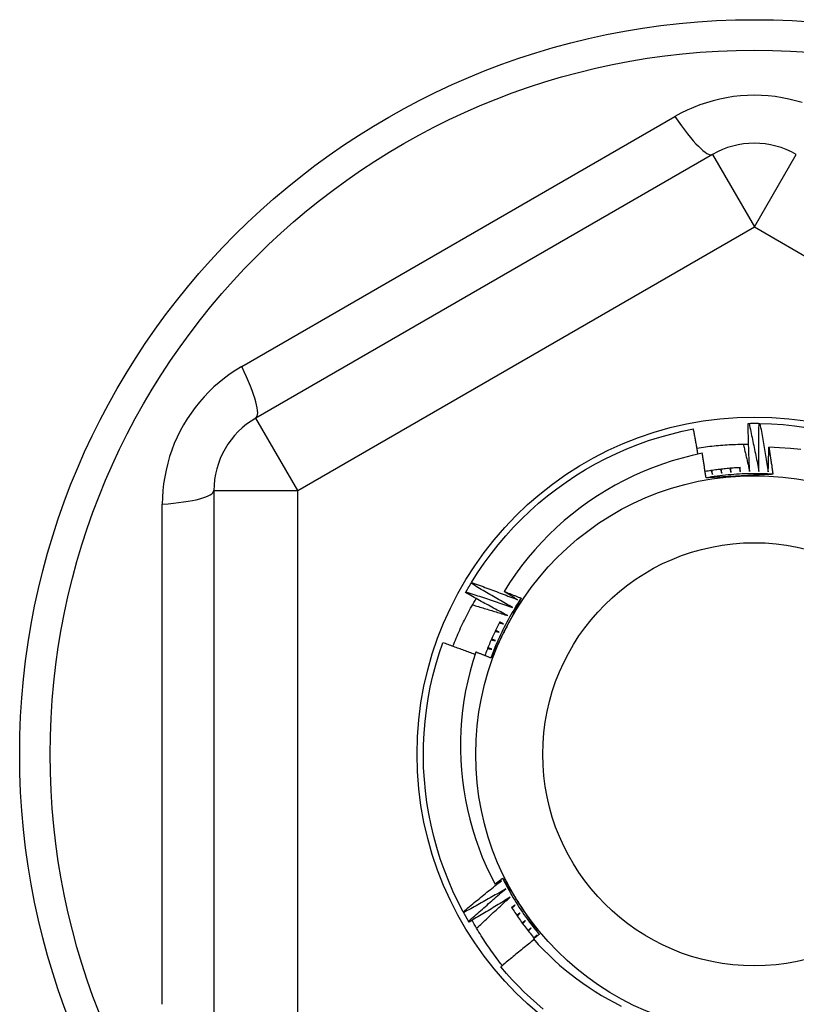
# Model space of a CAD drawing. Header units: inches. Extents: x 56.1 to 140.1, y 40.7 to 61.
# Tile 76 of 89: x 133.843 to 134.207, y 45.375 to 45.838. Entities that reach past the tile are written whole.
import ezdxf

# ---------------------------------------------------------------- set-up
doc = ezdxf.new("R2010")
doc.units = ezdxf.units.IN
doc.header["$MEASUREMENT"] = 0
doc.layers.add('Visible Edges(ANSI)', color=7, linetype='Continuous', lineweight=25)
doc.layers.add('Visible Tangent Edges(ANSI)', color=7, linetype='Continuous', lineweight=25)

msp = doc.modelspace()

# ---------------------------------------------------------------- linework, layer by layer
at = {"layer": 'Visible Edges(ANSI)'}
for p, q in [((134.16811, 45.77471), (133.95355, 45.65083)), ((134.18485, 45.64834), (134.18527, 45.64835)), ((134.18997, 45.64835), (134.19039, 45.64834)), ((133.93386, 45.61673), (133.93386, 45.36897)), ((134.05466, 45.57322), (134.05487, 45.57357)), ((134.05209, 45.56879), (134.05229, 45.56915)), ((134.05122, 45.41848), (134.05103, 45.41885)), ((134.05375, 45.41403), (134.05354, 45.41438)), ((134.08471, 45.40666), (134.08565, 45.40785))]:
    msp.add_line(p, q, dxfattribs=at)
at = {"layer": 'Visible Edges(ANSI)', "flags": 128}
for points in [[(134.05487, 45.57357), (134.05778, 45.57817), (134.06084, 45.58267), (134.06406, 45.58706), (134.06744, 45.59133), (134.07096, 45.59548), (134.07462, 45.5995), (134.07842, 45.6034), (134.08235, 45.60716), (134.08642, 45.61078), (134.09061, 45.61425), (134.09491, 45.61758), (134.09933, 45.62075), (134.10386, 45.62377), (134.10849, 45.62663), (134.11322, 45.62932), (134.11804, 45.63184), (134.12295, 45.6342), (134.12793, 45.63638), (134.13299, 45.63839), (134.13812, 45.64022), (134.1433, 45.64187), (134.14855, 45.64333), (134.15383, 45.64461), (134.15916, 45.64571)], [(134.16132, 45.63388), (134.16123, 45.63437), (134.16114, 45.63486), (134.16106, 45.63536), (134.16097, 45.63585), (134.16088, 45.63634), (134.1608, 45.63684), (134.16071, 45.63733), (134.16062, 45.63782), (134.16053, 45.63832), (134.16044, 45.63881), (134.16035, 45.6393), (134.16026, 45.63979), (134.16017, 45.64029), (134.16008, 45.64078), (134.15999, 45.64127), (134.1599, 45.64177), (134.15981, 45.64226), (134.15972, 45.64275), (134.15963, 45.64324), (134.15954, 45.64374), (134.15944, 45.64423), (134.15935, 45.64472), (134.15926, 45.64521), (134.15916, 45.64571)], [(134.18556, 45.62573), (134.18552, 45.62667), (134.18548, 45.62761), (134.18544, 45.62855), (134.1854, 45.62949), (134.18536, 45.63044), (134.18532, 45.63138), (134.18528, 45.63232), (134.18525, 45.63326), (134.18522, 45.6342), (134.18518, 45.63514), (134.18515, 45.63609), (134.18512, 45.63703), (134.18509, 45.63797), (134.18506, 45.63891), (134.18504, 45.63986), (134.18501, 45.6408), (134.18499, 45.64174), (134.18497, 45.64268), (134.18494, 45.64363), (134.18492, 45.64457), (134.1849, 45.64551), (134.18489, 45.64645), (134.18487, 45.6474), (134.18485, 45.64834)], [(134.18527, 45.64835), (134.18546, 45.64835), (134.18566, 45.64835), (134.18585, 45.64835), (134.18605, 45.64836), (134.18625, 45.64836), (134.18644, 45.64836), (134.18664, 45.64836), (134.18683, 45.64836), (134.18703, 45.64836), (134.18723, 45.64837), (134.18742, 45.64837), (134.18762, 45.64837), (134.18782, 45.64837), (134.18801, 45.64837), (134.18821, 45.64837), (134.1884, 45.64836), (134.1886, 45.64836), (134.1888, 45.64836), (134.18899, 45.64836), (134.18919, 45.64836), (134.18938, 45.64836), (134.18958, 45.64836), (134.18978, 45.64835), (134.18997, 45.64835)], [(134.18527, 45.64835), (134.18547, 45.64741), (134.18568, 45.64647), (134.18589, 45.64553), (134.18609, 45.64459), (134.1863, 45.64365), (134.1865, 45.64271), (134.1867, 45.64177), (134.1869, 45.64083), (134.1871, 45.63988), (134.18729, 45.63894), (134.18749, 45.638), (134.18769, 45.63706), (134.18788, 45.63612), (134.18807, 45.63517), (134.18826, 45.63423), (134.18846, 45.63329), (134.18864, 45.63234), (134.18883, 45.6314), (134.18902, 45.63046), (134.18921, 45.62951), (134.18939, 45.62857), (134.18957, 45.62762), (134.18976, 45.62668), (134.18994, 45.62573)], [(134.18994, 45.62573), (134.18993, 45.62667), (134.18991, 45.62762), (134.1899, 45.62856), (134.1899, 45.6295), (134.18989, 45.63044), (134.18988, 45.63138), (134.18988, 45.63233), (134.18987, 45.63327), (134.18987, 45.63421), (134.18987, 45.63515), (134.18987, 45.6361), (134.18987, 45.63704), (134.18987, 45.63798), (134.18987, 45.63892), (134.18988, 45.63987), (134.18988, 45.64081), (134.18989, 45.64175), (134.1899, 45.64269), (134.18991, 45.64364), (134.18992, 45.64458), (134.18993, 45.64552), (134.18994, 45.64647), (134.18996, 45.64741), (134.18997, 45.64835)], [(134.19039, 45.64834), (134.19582, 45.64816), (134.20125, 45.64778), (134.20667, 45.64722), (134.21205, 45.64646)], [(134.19039, 45.64834), (134.19056, 45.6474), (134.19074, 45.64645), (134.19091, 45.64551), (134.19109, 45.64456), (134.19126, 45.64362), (134.19143, 45.64267), (134.1916, 45.64172), (134.19177, 45.64078), (134.19194, 45.63983), (134.1921, 45.63888), (134.19227, 45.63793), (134.19243, 45.63698), (134.1926, 45.63604), (134.19276, 45.63509), (134.19292, 45.63414), (134.19308, 45.63319), (134.19324, 45.63224), (134.19339, 45.63129), (134.19355, 45.63034), (134.1937, 45.62939), (134.19386, 45.62844), (134.19401, 45.62749), (134.19416, 45.62654), (134.19431, 45.62559)], [(134.16082, 45.63672), (134.16182, 45.63688), (134.16282, 45.63703), (134.16383, 45.63717), (134.16484, 45.63731), (134.16584, 45.63744), (134.16685, 45.63756), (134.16786, 45.63767), (134.16887, 45.63778), (134.16988, 45.63788), (134.17089, 45.63798), (134.1719, 45.63806), (134.17291, 45.63814), (134.17392, 45.63822), (134.17493, 45.63828), (134.17595, 45.63834), (134.17696, 45.63839), (134.17797, 45.63844), (134.17899, 45.63847), (134.18, 45.6385), (134.18102, 45.63853), (134.18203, 45.63854), (134.18305, 45.63855), (134.18406, 45.63856), (134.18508, 45.63855)], [(134.18256, 45.63855), (134.18269, 45.63802), (134.18282, 45.63748), (134.18295, 45.63695), (134.18307, 45.63642), (134.1832, 45.63588), (134.18333, 45.63535), (134.18346, 45.63482), (134.18358, 45.63428), (134.18371, 45.63375), (134.18384, 45.63322), (134.18396, 45.63268), (134.18409, 45.63215), (134.18421, 45.63161), (134.18434, 45.63108), (134.18446, 45.63054), (134.18459, 45.63001), (134.18471, 45.62948), (134.18483, 45.62894), (134.18495, 45.62841), (134.18508, 45.62787), (134.1852, 45.62734), (134.18532, 45.6268), (134.18544, 45.62626), (134.18556, 45.62573)], [(134.19431, 45.62559), (134.19432, 45.62607), (134.19433, 45.62655), (134.19434, 45.62703), (134.19435, 45.62751), (134.19436, 45.62798), (134.19437, 45.62846), (134.19438, 45.62894), (134.19439, 45.62942), (134.1944, 45.6299), (134.19442, 45.63038), (134.19443, 45.63086), (134.19444, 45.63134), (134.19446, 45.63182), (134.19447, 45.6323), (134.19448, 45.63278), (134.1945, 45.63326), (134.19451, 45.63374), (134.19453, 45.63422), (134.19454, 45.63469), (134.19456, 45.63517), (134.19457, 45.63565), (134.19459, 45.63613), (134.1946, 45.63661), (134.19462, 45.63709)], [(134.20968, 45.636), (134.20468, 45.63654), (134.19965, 45.6369), (134.19462, 45.63709)], [(134.19462, 45.63709), (134.1947, 45.63656), (134.19479, 45.63604), (134.19487, 45.63551), (134.19495, 45.63498), (134.19503, 45.63445), (134.19511, 45.63393), (134.19519, 45.6334), (134.19527, 45.63287), (134.19535, 45.63234), (134.19543, 45.63181), (134.19551, 45.63129), (134.19559, 45.63076), (134.19567, 45.63023), (134.19575, 45.6297), (134.19583, 45.62917), (134.19591, 45.62864), (134.19598, 45.62812), (134.19606, 45.62759), (134.19614, 45.62706), (134.19621, 45.62653), (134.19629, 45.626), (134.19636, 45.62547), (134.19644, 45.62494), (134.19651, 45.62442)], [(134.16332, 45.63429), (134.15856, 45.63325), (134.15385, 45.63205), (134.14918, 45.63069), (134.14456, 45.62917), (134.14, 45.6275), (134.1355, 45.62567), (134.13106, 45.62369), (134.12668, 45.62156), (134.12238, 45.61927), (134.11815, 45.61684), (134.11401, 45.61426), (134.10996, 45.61155), (134.10602, 45.6087), (134.10218, 45.60572), (134.09844, 45.60262), (134.09481, 45.59938), (134.0913, 45.59603), (134.0879, 45.59255), (134.08462, 45.58896), (134.08147, 45.58525), (134.07844, 45.58142), (134.07554, 45.5775), (134.07279, 45.57348), (134.07018, 45.56938)], [(134.16506, 45.62273), (134.16499, 45.62321), (134.16492, 45.62369), (134.16485, 45.62418), (134.16478, 45.62466), (134.16471, 45.62514), (134.16464, 45.62562), (134.16457, 45.6261), (134.1645, 45.62659), (134.16443, 45.62707), (134.16436, 45.62755), (134.16429, 45.62803), (134.16421, 45.62851), (134.16414, 45.629), (134.16407, 45.62948), (134.16399, 45.62996), (134.16392, 45.63044), (134.16385, 45.63092), (134.16377, 45.6314), (134.1637, 45.63189), (134.16362, 45.63237), (134.16355, 45.63285), (134.16347, 45.63333), (134.1634, 45.63381), (134.16332, 45.63429)], [(134.18123, 45.62754), (134.18053, 45.6275), (134.17984, 45.62746), (134.17914, 45.62742), (134.17845, 45.62737), (134.17775, 45.62732), (134.17706, 45.62727), (134.17637, 45.62721), (134.17567, 45.62715), (134.17498, 45.62709), (134.17429, 45.62702), (134.17359, 45.62695), (134.1729, 45.62687), (134.17221, 45.62679), (134.17152, 45.62671), (134.17083, 45.62662), (134.17014, 45.62654), (134.16945, 45.62644), (134.16876, 45.62635), (134.16807, 45.62625), (134.16738, 45.62614), (134.16669, 45.62603), (134.16601, 45.62592), (134.16532, 45.62581), (134.16463, 45.62569)], [(134.16745, 45.62615), (134.16747, 45.62607), (134.1675, 45.626), (134.16753, 45.62592), (134.16756, 45.62584), (134.16759, 45.62576), (134.16762, 45.62569), (134.16765, 45.62561), (134.16768, 45.62553), (134.1677, 45.62545), (134.16773, 45.62537), (134.16776, 45.6253), (134.16779, 45.62522), (134.16782, 45.62514), (134.16785, 45.62506), (134.16788, 45.62499), (134.16791, 45.62491), (134.16794, 45.62483), (134.16796, 45.62475), (134.16799, 45.62467), (134.16802, 45.6246), (134.16805, 45.62452), (134.16808, 45.62444), (134.16811, 45.62436), (134.16814, 45.62429)], [(134.16814, 45.62429), (134.16812, 45.62437), (134.16811, 45.62445), (134.16809, 45.62453), (134.16808, 45.62461), (134.16806, 45.62469), (134.16805, 45.62477), (134.16804, 45.62485), (134.16802, 45.62493), (134.16801, 45.625), (134.16799, 45.62508), (134.16798, 45.62516), (134.16796, 45.62524), (134.16795, 45.62532), (134.16794, 45.6254), (134.16792, 45.62548), (134.16791, 45.62556), (134.16789, 45.62564), (134.16788, 45.62572), (134.16786, 45.6258), (134.16785, 45.62588), (134.16784, 45.62596), (134.16782, 45.62604), (134.16781, 45.62612), (134.16779, 45.6262)], [(134.17184, 45.62675), (134.17187, 45.62667), (134.1719, 45.62659), (134.17192, 45.62651), (134.17195, 45.62644), (134.17197, 45.62636), (134.172, 45.62628), (134.17203, 45.6262), (134.17205, 45.62612), (134.17208, 45.62604), (134.17211, 45.62596), (134.17213, 45.62588), (134.17216, 45.62581), (134.17218, 45.62573), (134.17221, 45.62565), (134.17224, 45.62557), (134.17226, 45.62549), (134.17229, 45.62541), (134.17232, 45.62533), (134.17234, 45.62525), (134.17237, 45.62518), (134.17239, 45.6251), (134.17242, 45.62502), (134.17245, 45.62494), (134.17247, 45.62486)], [(134.17247, 45.62486), (134.17246, 45.62494), (134.17245, 45.62502), (134.17244, 45.6251), (134.17243, 45.62518), (134.17241, 45.62526), (134.1724, 45.62534), (134.17239, 45.62542), (134.17238, 45.6255), (134.17237, 45.62558), (134.17236, 45.62567), (134.17234, 45.62575), (134.17233, 45.62583), (134.17232, 45.62591), (134.17231, 45.62599), (134.1723, 45.62607), (134.17229, 45.62615), (134.17227, 45.62623), (134.17226, 45.62631), (134.17225, 45.62639), (134.17224, 45.62647), (134.17223, 45.62655), (134.17222, 45.62663), (134.1722, 45.62671), (134.17219, 45.62679)], [(134.17626, 45.6272), (134.17628, 45.62712), (134.17631, 45.62704), (134.17633, 45.62696), (134.17635, 45.62688), (134.17638, 45.6268), (134.1764, 45.62673), (134.17642, 45.62665), (134.17645, 45.62657), (134.17647, 45.62649), (134.1765, 45.62641), (134.17652, 45.62633), (134.17654, 45.62625), (134.17657, 45.62617), (134.17659, 45.62609), (134.17661, 45.62601), (134.17664, 45.62593), (134.17666, 45.62585), (134.17668, 45.62577), (134.17671, 45.62569), (134.17673, 45.62561), (134.17676, 45.62553), (134.17678, 45.62545), (134.1768, 45.62537), (134.17683, 45.62529)], [(134.17683, 45.62529), (134.17682, 45.62538), (134.17681, 45.62546), (134.1768, 45.62554), (134.17679, 45.62562), (134.17678, 45.6257), (134.17677, 45.62578), (134.17676, 45.62586), (134.17675, 45.62594), (134.17674, 45.62602), (134.17673, 45.6261), (134.17673, 45.62618), (134.17672, 45.62626), (134.17671, 45.62634), (134.1767, 45.62642), (134.17669, 45.62651), (134.17668, 45.62659), (134.17667, 45.62667), (134.17666, 45.62675), (134.17665, 45.62683), (134.17665, 45.62691), (134.17664, 45.62699), (134.17663, 45.62707), (134.17662, 45.62715), (134.17661, 45.62723)], [(134.18069, 45.62751), (134.18071, 45.62743), (134.18073, 45.62735), (134.18075, 45.62727), (134.18077, 45.62719), (134.18079, 45.62711), (134.18081, 45.62703), (134.18083, 45.62695), (134.18086, 45.62687), (134.18088, 45.62679), (134.1809, 45.62671), (134.18092, 45.62663), (134.18094, 45.62655), (134.18096, 45.62647), (134.18098, 45.62639), (134.181, 45.62631), (134.18102, 45.62623), (134.18104, 45.62615), (134.18107, 45.62607), (134.18109, 45.62598), (134.18111, 45.6259), (134.18113, 45.62582), (134.18115, 45.62574), (134.18117, 45.62566), (134.18119, 45.62558)], [(134.18119, 45.62558), (134.18118, 45.62566), (134.18118, 45.62575), (134.18117, 45.62583), (134.18116, 45.62591), (134.18116, 45.62599), (134.18115, 45.62607), (134.18115, 45.62615), (134.18114, 45.62623), (134.18113, 45.62631), (134.18113, 45.62639), (134.18112, 45.62647), (134.18111, 45.62656), (134.18111, 45.62664), (134.1811, 45.62672), (134.18109, 45.6268), (134.18109, 45.62688), (134.18108, 45.62696), (134.18108, 45.62704), (134.18107, 45.62712), (134.18106, 45.6272), (134.18106, 45.62728), (134.18105, 45.62737), (134.18104, 45.62745), (134.18104, 45.62753)], [(134.19651, 45.62441), (134.1952, 45.62449), (134.19389, 45.62456), (134.19257, 45.62461), (134.19126, 45.62465), (134.18994, 45.62468), (134.18863, 45.62469), (134.18731, 45.62469), (134.186, 45.62468), (134.18468, 45.62465), (134.18336, 45.62462), (134.18205, 45.62456), (134.18074, 45.6245), (134.17942, 45.62442), (134.17811, 45.62433), (134.1768, 45.62423), (134.17549, 45.62411), (134.17418, 45.62398), (134.17287, 45.62384), (134.17157, 45.62368), (134.17026, 45.62351), (134.16896, 45.62333), (134.16766, 45.62314), (134.16636, 45.62293), (134.16506, 45.62271)], [(134.18087, 45.62358), (134.18021, 45.62354), (134.17955, 45.62351), (134.17889, 45.62347), (134.17823, 45.62344), (134.17757, 45.6234), (134.17691, 45.62337), (134.17625, 45.62333), (134.17559, 45.6233), (134.17493, 45.62326), (134.17427, 45.62323), (134.17361, 45.62319), (134.17295, 45.62316), (134.17229, 45.62312), (134.17164, 45.62308), (134.17098, 45.62305), (134.17032, 45.62301), (134.16966, 45.62298), (134.169, 45.62294), (134.16835, 45.62291), (134.16769, 45.62287), (134.16703, 45.62284), (134.16638, 45.6228), (134.16572, 45.62276), (134.16506, 45.62273)], [(134.19651, 45.62442), (134.19586, 45.62438), (134.19521, 45.62434), (134.19456, 45.62431), (134.19391, 45.62427), (134.19326, 45.62424), (134.19261, 45.6242), (134.19196, 45.62417), (134.19131, 45.62413), (134.19066, 45.6241), (134.19001, 45.62406), (134.18936, 45.62403), (134.18871, 45.62399), (134.18805, 45.62396), (134.1874, 45.62392), (134.18675, 45.62389), (134.1861, 45.62385), (134.18545, 45.62382), (134.18479, 45.62378), (134.18414, 45.62375), (134.18349, 45.62372), (134.18283, 45.62368), (134.18218, 45.62365), (134.18153, 45.62361), (134.18087, 45.62358)], [(134.05229, 45.56915), (134.05239, 45.56932), (134.05248, 45.56949), (134.05258, 45.56966), (134.05268, 45.56983), (134.05277, 45.57), (134.05287, 45.57017), (134.05297, 45.57034), (134.05307, 45.57051), (134.05316, 45.57068), (134.05326, 45.57085), (134.05336, 45.57102), (134.05346, 45.57119), (134.05356, 45.57136), (134.05366, 45.57153), (134.05376, 45.5717), (134.05386, 45.57187), (134.05396, 45.57204), (134.05406, 45.57221), (134.05416, 45.57238), (134.05426, 45.57254), (134.05436, 45.57271), (134.05446, 45.57288), (134.05456, 45.57305), (134.05466, 45.57322)], [(134.07417, 45.56177), (134.07335, 45.56223), (134.07253, 45.5627), (134.07171, 45.56317), (134.0709, 45.56364), (134.07008, 45.5641), (134.06926, 45.56457), (134.06845, 45.56505), (134.06763, 45.56552), (134.06681, 45.56599), (134.066, 45.56647), (134.06519, 45.56694), (134.06437, 45.56742), (134.06356, 45.5679), (134.06275, 45.56837), (134.06194, 45.56885), (134.06113, 45.56933), (134.06032, 45.56982), (134.05951, 45.5703), (134.0587, 45.57078), (134.05789, 45.57127), (134.05708, 45.57175), (134.05627, 45.57224), (134.05547, 45.57273), (134.05466, 45.57322)], [(134.05487, 45.57357), (134.05578, 45.57325), (134.05668, 45.57292), (134.05759, 45.57259), (134.05849, 45.57227), (134.0594, 45.57194), (134.0603, 45.57161), (134.0612, 45.57128), (134.06211, 45.57094), (134.06301, 45.57061), (134.06391, 45.57028), (134.06481, 45.56994), (134.06571, 45.5696), (134.06662, 45.56927), (134.06752, 45.56893), (134.06842, 45.56859), (134.06932, 45.56824), (134.07021, 45.5679), (134.07111, 45.56756), (134.07201, 45.56721), (134.07291, 45.56687), (134.07381, 45.56652), (134.07471, 45.56617), (134.0756, 45.56582), (134.0765, 45.56547)], [(134.04615, 45.54358), (134.04653, 45.54455), (134.04692, 45.54551), (134.04731, 45.54647), (134.04771, 45.54743), (134.04811, 45.54839), (134.04853, 45.54934), (134.04895, 45.55029), (134.04937, 45.55124), (134.0498, 45.55219), (134.05024, 45.55313), (134.05069, 45.55407), (134.05114, 45.55501), (134.0516, 45.55594), (134.05206, 45.55687), (134.05253, 45.5578), (134.05301, 45.55873), (134.0535, 45.55965), (134.05399, 45.56057), (134.05449, 45.56148), (134.05499, 45.56239), (134.0555, 45.5633), (134.05602, 45.56421), (134.05654, 45.56511), (134.05707, 45.56601)], [(134.07196, 45.55799), (134.07113, 45.55843), (134.07029, 45.55887), (134.06946, 45.55931), (134.06863, 45.55975), (134.0678, 45.56019), (134.06696, 45.56063), (134.06613, 45.56108), (134.0653, 45.56152), (134.06447, 45.56197), (134.06364, 45.56242), (134.06281, 45.56287), (134.06199, 45.56331), (134.06116, 45.56377), (134.06033, 45.56422), (134.0595, 45.56467), (134.05868, 45.56512), (134.05785, 45.56558), (134.05703, 45.56603), (134.0562, 45.56649), (134.05538, 45.56695), (134.05455, 45.56741), (134.05373, 45.56787), (134.05291, 45.56833), (134.05209, 45.56879)], [(134.05229, 45.56915), (134.05321, 45.56886), (134.05412, 45.56856), (134.05504, 45.56827), (134.05595, 45.56797), (134.05686, 45.56767), (134.05778, 45.56737), (134.05869, 45.56707), (134.05961, 45.56676), (134.06052, 45.56646), (134.06143, 45.56616), (134.06234, 45.56585), (134.06325, 45.56554), (134.06417, 45.56524), (134.06508, 45.56493), (134.06599, 45.56462), (134.0669, 45.5643), (134.06781, 45.56399), (134.06872, 45.56368), (134.06963, 45.56336), (134.07054, 45.56305), (134.07145, 45.56273), (134.07235, 45.56241), (134.07326, 45.56209), (134.07417, 45.56177)], [(134.07822, 45.56618), (134.0775, 45.56508), (134.07678, 45.56398), (134.07608, 45.56287), (134.07539, 45.56175), (134.07471, 45.56062), (134.07404, 45.55949), (134.07338, 45.55835), (134.07273, 45.55721), (134.0721, 45.55605), (134.07147, 45.5549), (134.07086, 45.55373), (134.07026, 45.55256), (134.06967, 45.55138), (134.06909, 45.5502), (134.06853, 45.54901), (134.06797, 45.54782), (134.06743, 45.54662), (134.0669, 45.54542), (134.06638, 45.54421), (134.06587, 45.543), (134.06538, 45.54178), (134.0649, 45.54055), (134.06443, 45.53932), (134.06397, 45.53809)], [(134.07018, 45.56938), (134.07052, 45.56924), (134.07085, 45.56911), (134.07119, 45.56898), (134.07152, 45.56885), (134.07186, 45.56872), (134.07219, 45.56859), (134.07253, 45.56845), (134.07286, 45.56832), (134.0732, 45.56819), (134.07353, 45.56806), (134.07387, 45.56792), (134.0742, 45.56779), (134.07454, 45.56766), (134.07487, 45.56752), (134.07521, 45.56739), (134.07554, 45.56726), (134.07588, 45.56712), (134.07621, 45.56699), (134.07655, 45.56685), (134.07688, 45.56672), (134.07722, 45.56659), (134.07755, 45.56645), (134.07789, 45.56632), (134.07822, 45.56618)], [(134.0765, 45.56547), (134.07624, 45.56563), (134.07597, 45.56579), (134.07571, 45.56596), (134.07544, 45.56612), (134.07518, 45.56628), (134.07492, 45.56644), (134.07465, 45.5666), (134.07439, 45.56677), (134.07413, 45.56693), (134.07386, 45.56709), (134.0736, 45.56725), (134.07333, 45.56742), (134.07307, 45.56758), (134.07281, 45.56774), (134.07255, 45.5679), (134.07228, 45.56807), (134.07202, 45.56823), (134.07176, 45.56839), (134.07149, 45.56856), (134.07123, 45.56872), (134.07097, 45.56888), (134.0707, 45.56905), (134.07044, 45.56921), (134.07018, 45.56938)], [(134.07822, 45.56618), (134.07793, 45.5656), (134.07763, 45.56502), (134.07734, 45.56444), (134.07704, 45.56386), (134.07675, 45.56328), (134.07645, 45.5627), (134.07616, 45.56212), (134.07586, 45.56154), (134.07557, 45.56095), (134.07527, 45.56037), (134.07498, 45.55979), (134.07468, 45.55921), (134.07439, 45.55863), (134.07409, 45.55805), (134.0738, 45.55746), (134.0735, 45.55688), (134.0732, 45.5563), (134.07291, 45.55572), (134.07261, 45.55513), (134.07231, 45.55455), (134.07202, 45.55397), (134.07172, 45.55338), (134.07142, 45.5528), (134.07113, 45.55222)], [(134.05536, 45.56306), (134.05606, 45.56285), (134.05675, 45.56265), (134.05744, 45.56245), (134.05814, 45.56224), (134.05883, 45.56203), (134.05952, 45.56183), (134.06022, 45.56162), (134.06091, 45.56141), (134.0616, 45.5612), (134.06229, 45.56099), (134.06298, 45.56078), (134.06368, 45.56057), (134.06437, 45.56036), (134.06506, 45.56015), (134.06575, 45.55994), (134.06644, 45.55972), (134.06713, 45.55951), (134.06782, 45.55929), (134.06851, 45.55908), (134.0692, 45.55886), (134.06989, 45.55865), (134.07058, 45.55843), (134.07127, 45.55821), (134.07196, 45.55799)], [(134.06821, 45.55516), (134.06788, 45.55452), (134.06755, 45.55387), (134.06722, 45.55322), (134.0669, 45.55257), (134.06658, 45.55192), (134.06626, 45.55126), (134.06595, 45.55061), (134.06564, 45.54995), (134.06533, 45.54929), (134.06503, 45.54863), (134.06473, 45.54796), (134.06444, 45.5473), (134.06414, 45.54663), (134.06386, 45.54597), (134.06357, 45.5453), (134.06329, 45.54463), (134.06301, 45.54396), (134.06274, 45.54328), (134.06247, 45.54261), (134.0622, 45.54193), (134.06194, 45.54125), (134.06168, 45.54057), (134.06143, 45.53989), (134.06118, 45.53921)], [(134.07113, 45.55222), (134.07083, 45.55163), (134.07053, 45.55104), (134.07023, 45.55045), (134.06993, 45.54986), (134.06963, 45.54927), (134.06933, 45.54868), (134.06903, 45.54809), (134.06873, 45.5475), (134.06843, 45.54691), (134.06813, 45.54632), (134.06783, 45.54574), (134.06753, 45.54515), (134.06723, 45.54456), (134.06693, 45.54397), (134.06664, 45.54338), (134.06634, 45.5428), (134.06604, 45.54221), (134.06574, 45.54162), (134.06544, 45.54104), (134.06515, 45.54045), (134.06485, 45.53986), (134.06455, 45.53927), (134.06425, 45.53869), (134.06396, 45.5381)], [(134.06797, 45.55468), (134.06805, 45.55466), (134.06813, 45.55464), (134.06821, 45.55461), (134.06829, 45.55459), (134.06837, 45.55457), (134.06844, 45.55455), (134.06852, 45.55453), (134.0686, 45.5545), (134.06868, 45.55448), (134.06876, 45.55446), (134.06884, 45.55444), (134.06892, 45.55441), (134.069, 45.55439), (134.06908, 45.55437), (134.06916, 45.55435), (134.06924, 45.55432), (134.06932, 45.5543), (134.0694, 45.55428), (134.06948, 45.55426), (134.06956, 45.55423), (134.06964, 45.55421), (134.06972, 45.55419), (134.0698, 45.55417), (134.06988, 45.55414)], [(134.06988, 45.55414), (134.06981, 45.55418), (134.06974, 45.55421), (134.06966, 45.55425), (134.06959, 45.55429), (134.06952, 45.55432), (134.06944, 45.55436), (134.06937, 45.55439), (134.0693, 45.55443), (134.06922, 45.55446), (134.06915, 45.5545), (134.06908, 45.55453), (134.069, 45.55457), (134.06893, 45.5546), (134.06886, 45.55464), (134.06879, 45.55467), (134.06871, 45.55471), (134.06864, 45.55475), (134.06857, 45.55478), (134.06849, 45.55482), (134.06842, 45.55485), (134.06835, 45.55489), (134.06827, 45.55492), (134.0682, 45.55496), (134.06813, 45.55499)], [(134.066, 45.5507), (134.06608, 45.55068), (134.06616, 45.55066), (134.06624, 45.55064), (134.06632, 45.55063), (134.0664, 45.55061), (134.06648, 45.55059), (134.06656, 45.55057), (134.06664, 45.55055), (134.06672, 45.55053), (134.0668, 45.55051), (134.06688, 45.55049), (134.06696, 45.55047), (134.06704, 45.55045), (134.06712, 45.55043), (134.0672, 45.55041), (134.06728, 45.55039), (134.06737, 45.55037), (134.06745, 45.55035), (134.06753, 45.55033), (134.06761, 45.55031), (134.06769, 45.55029), (134.06777, 45.55027), (134.06785, 45.55025), (134.06793, 45.55023)], [(134.06793, 45.55023), (134.06785, 45.55026), (134.06778, 45.5503), (134.06771, 45.55033), (134.06763, 45.55036), (134.06756, 45.55039), (134.06748, 45.55043), (134.06741, 45.55046), (134.06733, 45.55049), (134.06726, 45.55053), (134.06719, 45.55056), (134.06711, 45.55059), (134.06704, 45.55063), (134.06696, 45.55066), (134.06689, 45.55069), (134.06681, 45.55072), (134.06674, 45.55076), (134.06667, 45.55079), (134.06659, 45.55082), (134.06652, 45.55086), (134.06644, 45.55089), (134.06637, 45.55092), (134.0663, 45.55096), (134.06622, 45.55099), (134.06615, 45.55102)], [(134.05103, 45.41885), (134.04852, 45.42368), (134.04619, 45.42859), (134.04402, 45.43359), (134.04204, 45.43865), (134.04023, 45.44379), (134.0386, 45.44898), (134.03716, 45.45423), (134.0359, 45.45952), (134.03483, 45.46486), (134.03394, 45.47022), (134.03324, 45.47562), (134.03274, 45.48104), (134.03242, 45.48647), (134.03229, 45.49191), (134.03235, 45.49735), (134.0326, 45.50279), (134.03305, 45.50821), (134.03368, 45.51362), (134.0345, 45.519), (134.03551, 45.52435), (134.0367, 45.52966), (134.03808, 45.53492), (134.03965, 45.54013), (134.04139, 45.54529)], [(134.05651, 45.53973), (134.05589, 45.53997), (134.05526, 45.54021), (134.05463, 45.54045), (134.054, 45.54068), (134.05337, 45.54092), (134.05275, 45.54115), (134.05212, 45.54139), (134.05149, 45.54162), (134.05086, 45.54185), (134.05023, 45.54209), (134.0496, 45.54232), (134.04897, 45.54255), (134.04834, 45.54278), (134.04771, 45.54301), (134.04708, 45.54324), (134.04645, 45.54347), (134.04582, 45.5437), (134.04518, 45.54393), (134.04455, 45.54416), (134.04392, 45.54438), (134.04329, 45.54461), (134.04266, 45.54484), (134.04203, 45.54506), (134.04139, 45.54529)], [(134.06441, 45.54222), (134.06434, 45.54225), (134.06426, 45.54228), (134.06418, 45.5423), (134.06411, 45.54233), (134.06403, 45.54236), (134.06396, 45.54239), (134.06388, 45.54241), (134.0638, 45.54244), (134.06373, 45.54247), (134.06365, 45.5425), (134.06357, 45.54253), (134.0635, 45.54255), (134.06342, 45.54258), (134.06335, 45.54261), (134.06327, 45.54264), (134.06319, 45.54267), (134.06312, 45.5427), (134.06304, 45.54272), (134.06296, 45.54275), (134.06289, 45.54278), (134.06281, 45.54281), (134.06274, 45.54284), (134.06266, 45.54286), (134.06258, 45.54289)], [(134.06416, 45.54666), (134.06424, 45.54665), (134.06432, 45.54663), (134.0644, 45.54661), (134.06448, 45.5466), (134.06456, 45.54658), (134.06464, 45.54656), (134.06473, 45.54654), (134.06481, 45.54653), (134.06489, 45.54651), (134.06497, 45.54649), (134.06505, 45.54648), (134.06513, 45.54646), (134.06521, 45.54644), (134.06529, 45.54643), (134.06538, 45.54641), (134.06546, 45.54639), (134.06554, 45.54637), (134.06562, 45.54636), (134.0657, 45.54634), (134.06578, 45.54632), (134.06586, 45.54631), (134.06594, 45.54629), (134.06602, 45.54627), (134.06611, 45.54625)], [(134.06611, 45.54625), (134.06603, 45.54628), (134.06595, 45.54631), (134.06588, 45.54634), (134.0658, 45.54638), (134.06573, 45.54641), (134.06565, 45.54644), (134.06558, 45.54647), (134.0655, 45.5465), (134.06543, 45.54653), (134.06535, 45.54656), (134.06528, 45.54659), (134.0652, 45.54662), (134.06513, 45.54665), (134.06505, 45.54668), (134.06498, 45.54671), (134.0649, 45.54674), (134.06483, 45.54677), (134.06475, 45.5468), (134.06467, 45.54683), (134.0646, 45.54686), (134.06452, 45.54689), (134.06445, 45.54692), (134.06437, 45.54696), (134.0643, 45.54699)], [(134.0569, 45.54089), (134.05548, 45.53642), (134.05421, 45.53189), (134.0531, 45.52733), (134.05214, 45.52273), (134.05134, 45.51811), (134.05069, 45.51347), (134.05021, 45.50882), (134.04988, 45.50415), (134.04971, 45.49947), (134.0497, 45.49478), (134.04984, 45.4901), (134.05015, 45.48542), (134.05062, 45.48075), (134.05124, 45.47609), (134.05203, 45.47146), (134.05297, 45.46686), (134.05406, 45.46231), (134.05531, 45.4578), (134.05671, 45.45333), (134.05827, 45.44892), (134.05997, 45.44456), (134.06183, 45.44026), (134.06383, 45.43602), (134.06598, 45.43185)], [(134.06396, 45.5381), (134.06366, 45.53822), (134.06337, 45.53834), (134.06308, 45.53845), (134.06278, 45.53857), (134.06249, 45.53869), (134.06219, 45.53881), (134.0619, 45.53892), (134.06161, 45.53904), (134.06131, 45.53916), (134.06102, 45.53927), (134.06072, 45.53939), (134.06043, 45.53951), (134.06014, 45.53962), (134.05984, 45.53974), (134.05955, 45.53986), (134.05925, 45.53997), (134.05896, 45.54009), (134.05866, 45.5402), (134.05837, 45.54032), (134.05808, 45.54043), (134.05778, 45.54055), (134.05749, 45.54066), (134.05719, 45.54078), (134.0569, 45.54089)], [(134.06245, 45.54257), (134.06254, 45.54255), (134.06262, 45.54254), (134.0627, 45.54252), (134.06278, 45.54251), (134.06286, 45.54249), (134.06294, 45.54248), (134.06303, 45.54246), (134.06311, 45.54245), (134.06319, 45.54244), (134.06327, 45.54242), (134.06335, 45.54241), (134.06343, 45.54239), (134.06352, 45.54238), (134.0636, 45.54236), (134.06368, 45.54235), (134.06376, 45.54234), (134.06384, 45.54232), (134.06392, 45.54231), (134.06401, 45.54229), (134.06409, 45.54228), (134.06417, 45.54226), (134.06425, 45.54225), (134.06433, 45.54223), (134.06441, 45.54222)], [(134.05103, 45.41885), (134.05176, 45.41946), (134.0525, 45.42008), (134.05324, 45.4207), (134.05398, 45.42131), (134.05472, 45.42193), (134.05546, 45.42254), (134.0562, 45.42315), (134.05694, 45.42376), (134.05769, 45.42437), (134.05843, 45.42498), (134.05918, 45.42559), (134.05992, 45.4262), (134.06067, 45.42681), (134.06142, 45.42741), (134.06216, 45.42802), (134.06291, 45.42862), (134.06366, 45.42923), (134.06441, 45.42983), (134.06516, 45.43043), (134.06592, 45.43103), (134.06667, 45.43163), (134.06742, 45.43223), (134.06818, 45.43283), (134.06893, 45.43343)], [(134.06598, 45.43185), (134.06613, 45.43196), (134.06627, 45.43208), (134.06642, 45.43219), (134.06657, 45.43231), (134.06671, 45.43243), (134.06686, 45.43254), (134.06701, 45.43266), (134.06715, 45.43277), (134.0673, 45.43289), (134.06745, 45.43301), (134.06759, 45.43312), (134.06774, 45.43324), (134.06789, 45.43335), (134.06803, 45.43347), (134.06818, 45.43358), (134.06833, 45.4337), (134.06848, 45.43381), (134.06862, 45.43393), (134.06877, 45.43404), (134.06892, 45.43416), (134.06906, 45.43428), (134.06921, 45.43439), (134.06936, 45.43451), (134.06951, 45.43462)], [(134.06893, 45.43343), (134.06881, 45.43336), (134.06869, 45.43329), (134.06856, 45.43323), (134.06844, 45.43316), (134.06832, 45.4331), (134.06819, 45.43303), (134.06807, 45.43296), (134.06795, 45.4329), (134.06783, 45.43283), (134.0677, 45.43277), (134.06758, 45.4327), (134.06746, 45.43264), (134.06733, 45.43257), (134.06721, 45.4325), (134.06709, 45.43244), (134.06696, 45.43237), (134.06684, 45.43231), (134.06672, 45.43224), (134.06659, 45.43217), (134.06647, 45.43211), (134.06635, 45.43204), (134.06622, 45.43198), (134.0661, 45.43191), (134.06598, 45.43185)], [(134.06951, 45.43462), (134.06986, 45.43408), (134.07022, 45.43353), (134.07057, 45.43299), (134.07093, 45.43244), (134.07128, 45.43189), (134.07164, 45.43135), (134.072, 45.4308), (134.07235, 45.43026), (134.07271, 45.42971), (134.07306, 45.42916), (134.07342, 45.42862), (134.07378, 45.42807), (134.07413, 45.42752), (134.07449, 45.42698), (134.07484, 45.42643), (134.0752, 45.42588), (134.07556, 45.42533), (134.07591, 45.42479), (134.07627, 45.42424), (134.07663, 45.42369), (134.07698, 45.42314), (134.07734, 45.42259), (134.0777, 45.42204), (134.07805, 45.42149)], [(134.06951, 45.43462), (134.0701, 45.43345), (134.0707, 45.43227), (134.07131, 45.43111), (134.07193, 45.42995), (134.07256, 45.4288), (134.07321, 45.42765), (134.07387, 45.42651), (134.07454, 45.42538), (134.07522, 45.42425), (134.07591, 45.42313), (134.07661, 45.42202), (134.07732, 45.42092), (134.07805, 45.41982), (134.07878, 45.41873), (134.07953, 45.41764), (134.08028, 45.41657), (134.08105, 45.4155), (134.08183, 45.41444), (134.08261, 45.41338), (134.08341, 45.41234), (134.08422, 45.4113), (134.08504, 45.41027), (134.08587, 45.40925), (134.08671, 45.40823)], [(134.07095, 45.42955), (134.07014, 45.42907), (134.06932, 45.4286), (134.06851, 45.42813), (134.06769, 45.42766), (134.06687, 45.42719), (134.06605, 45.42673), (134.06523, 45.42626), (134.06442, 45.42579), (134.0636, 45.42533), (134.06278, 45.42486), (134.06195, 45.4244), (134.06113, 45.42394), (134.06031, 45.42348), (134.05949, 45.42302), (134.05866, 45.42256), (134.05784, 45.4221), (134.05701, 45.42165), (134.05619, 45.42119), (134.05536, 45.42074), (134.05454, 45.42029), (134.05371, 45.41983), (134.05288, 45.41938), (134.05205, 45.41893), (134.05122, 45.41848)], [(134.05354, 45.41438), (134.05425, 45.41503), (134.05497, 45.41567), (134.05569, 45.41631), (134.05641, 45.41695), (134.05713, 45.41758), (134.05785, 45.41822), (134.05857, 45.41886), (134.05929, 45.41949), (134.06001, 45.42013), (134.06074, 45.42076), (134.06146, 45.4214), (134.06219, 45.42203), (134.06291, 45.42266), (134.06364, 45.42329), (134.06437, 45.42392), (134.06509, 45.42455), (134.06582, 45.42518), (134.06655, 45.4258), (134.06729, 45.42643), (134.06802, 45.42706), (134.06875, 45.42768), (134.06948, 45.4283), (134.07022, 45.42893), (134.07095, 45.42955)], [(134.0731, 45.42574), (134.0723, 45.42524), (134.0715, 45.42474), (134.0707, 45.42424), (134.0699, 45.42374), (134.0691, 45.42325), (134.0683, 45.42275), (134.06749, 45.42226), (134.06669, 45.42177), (134.06589, 45.42128), (134.06508, 45.42079), (134.06428, 45.4203), (134.06347, 45.41981), (134.06266, 45.41932), (134.06185, 45.41884), (134.06105, 45.41835), (134.06024, 45.41787), (134.05943, 45.41738), (134.05862, 45.4169), (134.05781, 45.41642), (134.057, 45.41594), (134.05618, 45.41546), (134.05537, 45.41498), (134.05456, 45.4145), (134.05375, 45.41403)], [(134.05731, 45.41108), (134.05796, 45.4117), (134.05861, 45.41232), (134.05926, 45.41293), (134.05991, 45.41355), (134.06057, 45.41417), (134.06122, 45.41478), (134.06187, 45.4154), (134.06253, 45.41601), (134.06318, 45.41663), (134.06384, 45.41724), (134.06449, 45.41785), (134.06515, 45.41846), (134.06581, 45.41907), (134.06647, 45.41968), (134.06713, 45.42029), (134.06779, 45.4209), (134.06845, 45.4215), (134.06911, 45.42211), (134.06978, 45.42272), (134.07044, 45.42332), (134.0711, 45.42393), (134.07177, 45.42453), (134.07243, 45.42513), (134.0731, 45.42574)], [(134.05354, 45.41438), (134.05344, 45.41455), (134.05334, 45.41472), (134.05324, 45.41489), (134.05314, 45.41506), (134.05304, 45.41523), (134.05295, 45.4154), (134.05285, 45.41557), (134.05275, 45.41574), (134.05265, 45.41591), (134.05256, 45.41608), (134.05246, 45.41625), (134.05236, 45.41642), (134.05227, 45.4166), (134.05217, 45.41677), (134.05208, 45.41694), (134.05198, 45.41711), (134.05189, 45.41728), (134.05179, 45.41745), (134.0517, 45.41762), (134.0516, 45.41779), (134.05151, 45.41797), (134.05141, 45.41814), (134.05132, 45.41831), (134.05122, 45.41848)], [(134.07365, 45.42107), (134.07406, 45.42043), (134.07447, 45.41979), (134.07488, 45.41916), (134.07529, 45.41852), (134.07571, 45.41789), (134.07614, 45.41726), (134.07656, 45.41664), (134.07699, 45.41601), (134.07743, 45.41539), (134.07786, 45.41477), (134.0783, 45.41416), (134.07875, 45.41354), (134.0792, 45.41293), (134.07965, 45.41232), (134.0801, 45.41171), (134.08056, 45.41111), (134.08102, 45.41051), (134.08148, 45.40991), (134.08195, 45.40931), (134.08242, 45.40872), (134.0829, 45.40813), (134.08337, 45.40754), (134.08386, 45.40696), (134.08434, 45.40637)], [(134.07537, 45.422), (134.0753, 45.42195), (134.07524, 45.42191), (134.07517, 45.42186), (134.0751, 45.42182), (134.07503, 45.42177), (134.07497, 45.42172), (134.0749, 45.42168), (134.07483, 45.42163), (134.07476, 45.42159), (134.0747, 45.42154), (134.07463, 45.4215), (134.07456, 45.42145), (134.07449, 45.42141), (134.07443, 45.42136), (134.07436, 45.42132), (134.07429, 45.42127), (134.07422, 45.42123), (134.07416, 45.42118), (134.07409, 45.42114), (134.07402, 45.42109), (134.07395, 45.42105), (134.07389, 45.421), (134.07382, 45.42096), (134.07375, 45.42091)], [(134.07394, 45.42061), (134.074, 45.42067), (134.07406, 45.42073), (134.07412, 45.42079), (134.07418, 45.42084), (134.07424, 45.4209), (134.0743, 45.42096), (134.07436, 45.42102), (134.07442, 45.42107), (134.07448, 45.42113), (134.07454, 45.42119), (134.0746, 45.42125), (134.07466, 45.42131), (134.07471, 45.42136), (134.07477, 45.42142), (134.07483, 45.42148), (134.07489, 45.42154), (134.07495, 45.42159), (134.07501, 45.42165), (134.07507, 45.42171), (134.07513, 45.42177), (134.07519, 45.42182), (134.07525, 45.42188), (134.07531, 45.42194), (134.07537, 45.422)], [(134.07776, 45.41833), (134.0777, 45.41829), (134.07763, 45.41824), (134.07757, 45.41819), (134.0775, 45.41814), (134.07743, 45.4181), (134.07737, 45.41805), (134.0773, 45.418), (134.07724, 45.41795), (134.07717, 45.41791), (134.07711, 45.41786), (134.07704, 45.41781), (134.07697, 45.41776), (134.07691, 45.41772), (134.07684, 45.41767), (134.07678, 45.41762), (134.07671, 45.41757), (134.07664, 45.41753), (134.07658, 45.41748), (134.07651, 45.41743), (134.07645, 45.41739), (134.07638, 45.41734), (134.07631, 45.41729), (134.07625, 45.41724), (134.07618, 45.4172)], [(134.07638, 45.4169), (134.07644, 45.41696), (134.07649, 45.41702), (134.07655, 45.41708), (134.07661, 45.41714), (134.07667, 45.4172), (134.07673, 45.41726), (134.07678, 45.41732), (134.07684, 45.41738), (134.0769, 45.41744), (134.07696, 45.4175), (134.07701, 45.41756), (134.07707, 45.41762), (134.07713, 45.41768), (134.07719, 45.41774), (134.07724, 45.4178), (134.0773, 45.41786), (134.07736, 45.41792), (134.07742, 45.41798), (134.07748, 45.41804), (134.07753, 45.4181), (134.07759, 45.41816), (134.07765, 45.41822), (134.07771, 45.41828), (134.07776, 45.41833)], [(134.07805, 45.42149), (134.07841, 45.42094), (134.07878, 45.42038), (134.07914, 45.41983), (134.0795, 45.41927), (134.07986, 45.41872), (134.08022, 45.41817), (134.08058, 45.41761), (134.08094, 45.41706), (134.0813, 45.41651), (134.08166, 45.41595), (134.08202, 45.4154), (134.08238, 45.41485), (134.08274, 45.41429), (134.0831, 45.41374), (134.08346, 45.41319), (134.08382, 45.41264), (134.08418, 45.41209), (134.08454, 45.41153), (134.08489, 45.41098), (134.08525, 45.41043), (134.08561, 45.40988), (134.08597, 45.40933), (134.08633, 45.40878), (134.08669, 45.40823)], [(134.06939, 45.39356), (134.06872, 45.3944), (134.06806, 45.39524), (134.06741, 45.39609), (134.06677, 45.39695), (134.06613, 45.3978), (134.06549, 45.39867), (134.06486, 45.39953), (134.06424, 45.4004), (134.06363, 45.40128), (134.06302, 45.40215), (134.06241, 45.40304), (134.06182, 45.40392), (134.06123, 45.40481), (134.06064, 45.40571), (134.06006, 45.4066), (134.05949, 45.40751), (134.05893, 45.40841), (134.05837, 45.40932), (134.05782, 45.41023), (134.05727, 45.41115), (134.05673, 45.41207), (134.0562, 45.41299), (134.05567, 45.41392), (134.05515, 45.41485)], [(134.08028, 45.41475), (134.08021, 45.4147), (134.08015, 45.41465), (134.08008, 45.4146), (134.08002, 45.41455), (134.07996, 45.4145), (134.07989, 45.41446), (134.07983, 45.41441), (134.07976, 45.41436), (134.0797, 45.41431), (134.07963, 45.41426), (134.07957, 45.41421), (134.0795, 45.41416), (134.07944, 45.41411), (134.07938, 45.41406), (134.07931, 45.41401), (134.07925, 45.41396), (134.07918, 45.41391), (134.07912, 45.41386), (134.07905, 45.41381), (134.07899, 45.41376), (134.07893, 45.41371), (134.07886, 45.41366), (134.0788, 45.41361), (134.07873, 45.41356)], [(134.07894, 45.41328), (134.079, 45.41334), (134.07905, 45.4134), (134.07911, 45.41346), (134.07916, 45.41352), (134.07922, 45.41359), (134.07927, 45.41365), (134.07933, 45.41371), (134.07938, 45.41377), (134.07944, 45.41383), (134.0795, 45.41389), (134.07955, 45.41396), (134.07961, 45.41402), (134.07966, 45.41408), (134.07972, 45.41414), (134.07977, 45.4142), (134.07983, 45.41426), (134.07989, 45.41432), (134.07994, 45.41439), (134.08, 45.41445), (134.08005, 45.41451), (134.08011, 45.41457), (134.08017, 45.41463), (134.08022, 45.41469), (134.08028, 45.41475)], [(134.08291, 45.41126), (134.08284, 45.4112), (134.08278, 45.41115), (134.08272, 45.4111), (134.08266, 45.41105), (134.08259, 45.411), (134.08253, 45.41095), (134.08247, 45.41089), (134.0824, 45.41084), (134.08234, 45.41079), (134.08228, 45.41074), (134.08222, 45.41069), (134.08215, 45.41064), (134.08209, 45.41058), (134.08203, 45.41053), (134.08197, 45.41048), (134.0819, 45.41043), (134.08184, 45.41038), (134.08178, 45.41033), (134.08171, 45.41027), (134.08165, 45.41022), (134.08159, 45.41017), (134.08153, 45.41012), (134.08146, 45.41007), (134.0814, 45.41002)], [(134.08162, 45.40974), (134.08167, 45.4098), (134.08172, 45.40987), (134.08178, 45.40993), (134.08183, 45.40999), (134.08189, 45.41006), (134.08194, 45.41012), (134.08199, 45.41018), (134.08205, 45.41025), (134.0821, 45.41031), (134.08215, 45.41037), (134.08221, 45.41044), (134.08226, 45.4105), (134.08231, 45.41056), (134.08237, 45.41062), (134.08242, 45.41069), (134.08248, 45.41075), (134.08253, 45.41081), (134.08258, 45.41088), (134.08264, 45.41094), (134.08269, 45.411), (134.08274, 45.41107), (134.0828, 45.41113), (134.08285, 45.41119), (134.08291, 45.41126)], [(134.08425, 45.40574), (134.08359, 45.40521), (134.08293, 45.40469), (134.08228, 45.40416), (134.08162, 45.40363), (134.08097, 45.40311), (134.08031, 45.40258), (134.07966, 45.40205), (134.07901, 45.40152), (134.07835, 45.40099), (134.0777, 45.40045), (134.07705, 45.39992), (134.0764, 45.39939), (134.07575, 45.39885), (134.0751, 45.39832), (134.07445, 45.39778), (134.0738, 45.39725), (134.07316, 45.39671), (134.07251, 45.39617), (134.07186, 45.39564), (134.07122, 45.3951), (134.07057, 45.39456), (134.06993, 45.39402), (134.06928, 45.39347), (134.06864, 45.39293)], [(134.08669, 45.40823), (134.08658, 45.40814), (134.08646, 45.40805), (134.08635, 45.40796), (134.08624, 45.40787), (134.08612, 45.40778), (134.08601, 45.40769), (134.08589, 45.4076), (134.08578, 45.40751), (134.08566, 45.40742), (134.08555, 45.40733), (134.08544, 45.40724), (134.08532, 45.40715), (134.08521, 45.40706), (134.08509, 45.40697), (134.08498, 45.40688), (134.08487, 45.40679), (134.08475, 45.4067), (134.08464, 45.40661), (134.08452, 45.40652), (134.08441, 45.40643), (134.0843, 45.40634), (134.08418, 45.40625), (134.08407, 45.40616), (134.08395, 45.40607)], [(134.08395, 45.40607), (134.08629, 45.4035), (134.08869, 45.40099), (134.09116, 45.39854), (134.09369, 45.39615), (134.09629, 45.39383), (134.09894, 45.39158), (134.10166, 45.38939), (134.10443, 45.38727), (134.10726, 45.38523), (134.11013, 45.38326), (134.11306, 45.38137), (134.11603, 45.37955), (134.11906, 45.37781), (134.12212, 45.37615), (134.12523, 45.37457)], [(134.08565, 45.40785), (134.08559, 45.40779), (134.08553, 45.40774), (134.08547, 45.40769), (134.0854, 45.40763), (134.08534, 45.40758), (134.08528, 45.40753), (134.08522, 45.40747), (134.08516, 45.40742), (134.0851, 45.40736), (134.08504, 45.40731), (134.08498, 45.40726), (134.08492, 45.4072), (134.08486, 45.40715), (134.0848, 45.4071), (134.08473, 45.40704), (134.08467, 45.40699), (134.08461, 45.40693), (134.08455, 45.40688), (134.08449, 45.40683), (134.08443, 45.40677), (134.08437, 45.40672), (134.08431, 45.40667), (134.08425, 45.40661), (134.08419, 45.40656)], [(134.08861, 45.37308), (134.08554, 45.37569), (134.08254, 45.37838), (134.07961, 45.38114), (134.07675, 45.38398), (134.07397, 45.3869), (134.07127, 45.38988), (134.06864, 45.39293)]]:
    msp.add_lwpolyline(points, dxfattribs=at)
at = {"layer": 'Visible Edges(ANSI)'}
for radius in [0.34516, 0.15846, 0.13091]:
    msp.add_circle((134.1878, 45.49285), radius, dxfattribs=at)
for centre, start, end in [((134.1878, 45.74061), 60, 120), ((133.97323, 45.61673), 120, 180)]:
    msp.add_arc(centre, 0.03937, start, end, dxfattribs=at)
at = {"layer": 'Visible Tangent Edges(ANSI)'}
for p, q in [((133.94697, 45.67501), (134.15046, 45.7925)), ((134.16811, 45.77471), (134.1878, 45.74061)), ((134.1878, 45.74061), (134.20748, 45.77471)), ((133.97323, 45.61673), (134.1878, 45.74061)), ((134.1878, 45.74061), (134.40237, 45.61673)), ((133.97323, 45.61673), (133.95355, 45.65083)), ((133.93386, 45.61673), (133.97323, 45.61673)), ((133.97323, 45.36897), (133.97323, 45.61673)), ((133.90963, 45.37537), (133.90963, 45.61034))]:
    msp.add_line(p, q, dxfattribs=at)
at = {"layer": 'Visible Tangent Edges(ANSI)', "flags": 128}
for points in [[(134.21031, 45.79903), (134.20717, 45.79995), (134.204, 45.80072), (134.2008, 45.80136), (134.19758, 45.80186), (134.19433, 45.80222), (134.19106, 45.80243), (134.18778, 45.8025), (134.1845, 45.80243), (134.18123, 45.80221), (134.17797, 45.80185), (134.17475, 45.80135), (134.17155, 45.80072), (134.16839, 45.79994), (134.16526, 45.79902), (134.16218, 45.79797), (134.15915, 45.79679), (134.15618, 45.79548), (134.15328, 45.79405), (134.15046, 45.7925)], [(133.94697, 45.67501), (133.94422, 45.67334), (133.94153, 45.67155), (133.9389, 45.66963), (133.93636, 45.66759), (133.9339, 45.66544), (133.93154, 45.66318), (133.92927, 45.66082), (133.92712, 45.65836), (133.92507, 45.65582), (133.92314, 45.65318), (133.92132, 45.65045), (133.91962, 45.64765), (133.91805, 45.64477), (133.9166, 45.64184), (133.91528, 45.63884), (133.9141, 45.6358), (133.91306, 45.63271), (133.91216, 45.62957), (133.91139, 45.6264), (133.91076, 45.62321), (133.91026, 45.62), (133.90991, 45.61678), (133.9097, 45.61355), (133.90963, 45.61034)]]:
    msp.add_lwpolyline(points, dxfattribs=at)
at = {"layer": 'Visible Tangent Edges(ANSI)'}
for radius in [0.33084, 0.09941]:
    msp.add_circle((134.1878, 45.49285), radius, dxfattribs=at)
for centre, major_axis, start_param, end_param in [((134.14843, 45.80881), (0.01969, -0.0341), 5.107073, 6.283185), ((133.93386, 45.68493), (0.01969, -0.0341), 0, 1.176113), ((133.89449, 45.61673), (0.03937, 0), 5.107073, 6.283185)]:
    msp.add_ellipse(centre, major_axis=major_axis, ratio=0.175929, start_param=start_param, end_param=end_param, dxfattribs=at)

doc.saveas('drawing.dxf')
